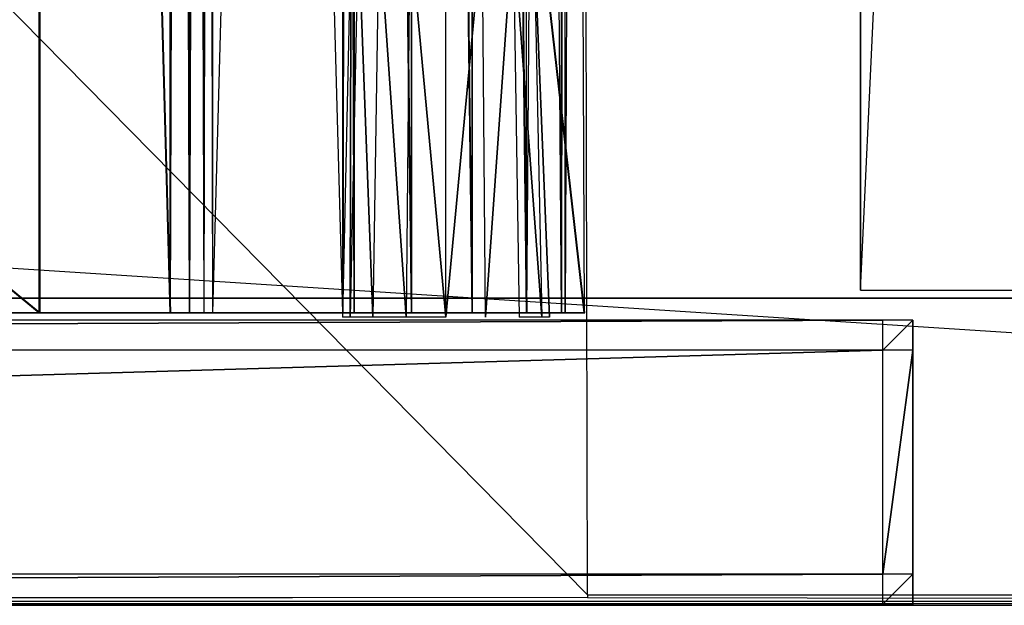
# Model space of a CAD drawing. Extents: x 0 to 1.6, y -0.5 to 0.
# Tile 12 of 43: x 0.4547 to 0.5206, y -0.5 to -0.4608. Entities that reach past the tile are written whole.
import ezdxf

# ---------------------------------------------------------------- set-up
doc = ezdxf.new("R2010")
doc.units = 0
for name, color, linetype in [('L0_DRAWERBOX_LEGATO_REL_7_X_139', 7, 'CONTINUOUS'), ('L27_DRAWERBOX_LEGATO_NOR_5_X_36', 7, 'CONTINUOUS'), ('L2_DRAWERBOX_LEGATO_REL_5_X_365', 7, 'CONTINUOUS'), ('L31_DRAWERBOX_LEGATO_NOR_1_X_39', 7, 'CONTINUOUS'), ('L33_FRONT_LEGATO_S2S2_X_1400__Y', 7, 'CONTINUOUS'), ('L44_KORPUS_LEGATO_MS_X_190__Y_4', 7, 'CONTINUOUS'), ('L45_KORPUS_LEGATO_BO_X_15620__Y', 7, 'CONTINUOUS'), ('L47_KORPUS_LEGATO_3_N_B21900___', 7, 'CONTINUOUS'), ('L4_DRAWERBOX_LEGATO_REL_3_X_395', 7, 'CONTINUOUS'), ('L8_FRONT_LEGATO_S2S2_X_3400__Y_', 7, 'CONTINUOUS'), ('L9_PLATTE_LEGATO_0_N_B21900____', 7, 'CONTINUOUS')]:
    doc.layers.add(name, color=color, linetype=linetype)

msp = doc.modelspace()

# ---------------------------------------------------------------- linework, layer by layer
at = {"layer": 'L0_DRAWERBOX_LEGATO_REL_7_X_139', "color": 8}
for points, invisible_edges in [([(0.47684, -0.480747, 0.169255), (0.476896, -0.454553, 0.1666), (0.476312, -0.480747, 0.1666), (0.47684, -0.480747, 0.169255)], 13), ([(0.476896, -0.454553, 0.1666), (0.47684, -0.480747, 0.163945), (0.476312, -0.480747, 0.1666), (0.476896, -0.454553, 0.1666)], 13), ([(0.478344, -0.480747, 0.171505), (0.47738, -0.454553, 0.169031), (0.47684, -0.480747, 0.169255), (0.478344, -0.480747, 0.171505)], 13), ([(0.476896, -0.454553, 0.1666), (0.47684, -0.480747, 0.169255), (0.47738, -0.454553, 0.169031), (0.476896, -0.454553, 0.1666)], 14), ([(0.47684, -0.480747, 0.163945), (0.476896, -0.454553, 0.1666), (0.47738, -0.454553, 0.164169), (0.47684, -0.480747, 0.163945)], 14), ([(0.47738, -0.454553, 0.164169), (0.478344, -0.480747, 0.161695), (0.47684, -0.480747, 0.163945), (0.47738, -0.454553, 0.164169)], 13), ([(0.47738, -0.454553, 0.169031), (0.478344, -0.480747, 0.171505), (0.478757, -0.454553, 0.171093), (0.47738, -0.454553, 0.169031)], 14), ([(0.478344, -0.480747, 0.161695), (0.47738, -0.454553, 0.164169), (0.478757, -0.454553, 0.162107), (0.478344, -0.480747, 0.161695)], 14), ([(0.478757, -0.454553, 0.162107), (0.480595, -0.480747, 0.160191), (0.478344, -0.480747, 0.161695), (0.478757, -0.454553, 0.162107)], 13), ([(0.480595, -0.480747, 0.173009), (0.478757, -0.454553, 0.171093), (0.478344, -0.480747, 0.171505), (0.480595, -0.480747, 0.173009)], 13), ([(0.480595, -0.480747, 0.160191), (0.478757, -0.454553, 0.162107), (0.480818, -0.454553, 0.16073), (0.480595, -0.480747, 0.160191)], 14), ([(0.478757, -0.454553, 0.171093), (0.480595, -0.480747, 0.173009), (0.480818, -0.454553, 0.17247), (0.478757, -0.454553, 0.171093)], 14), ([(0.480818, -0.454553, 0.16073), (0.48325, -0.480747, 0.159663), (0.480595, -0.480747, 0.160191), (0.480818, -0.454553, 0.16073)], 13), ([(0.48325, -0.480747, 0.173537), (0.480818, -0.454553, 0.17247), (0.480595, -0.480747, 0.173009), (0.48325, -0.480747, 0.173537)], 13), ([(0.48325, -0.480747, 0.159663), (0.480818, -0.454553, 0.16073), (0.48325, -0.454553, 0.160247), (0.48325, -0.480747, 0.159663)], 14), ([(0.480818, -0.454553, 0.17247), (0.48325, -0.480747, 0.173537), (0.48325, -0.454553, 0.172953), (0.480818, -0.454553, 0.17247)], 14), ([(0.485681, -0.454553, 0.16073), (0.48325, -0.480747, 0.159663), (0.48325, -0.454553, 0.160247), (0.485681, -0.454553, 0.16073)], 13), ([(0.48325, -0.480747, 0.159663), (0.485681, -0.454553, 0.16073), (0.485905, -0.480747, 0.160191), (0.48325, -0.480747, 0.159663)], 14), ([(0.48325, -0.480747, 0.173537), (0.485681, -0.454553, 0.17247), (0.48325, -0.454553, 0.172953), (0.48325, -0.480747, 0.173537)], 13), ([(0.485681, -0.454553, 0.17247), (0.48325, -0.480747, 0.173537), (0.485905, -0.480747, 0.173009), (0.485681, -0.454553, 0.17247)], 14), ([(0.485905, -0.480747, 0.173009), (0.487742, -0.454553, 0.171093), (0.485681, -0.454553, 0.17247), (0.485905, -0.480747, 0.173009)], 13), ([(0.487742, -0.454553, 0.162107), (0.485905, -0.480747, 0.160191), (0.485681, -0.454553, 0.16073), (0.487742, -0.454553, 0.162107)], 13), ([(0.487742, -0.454553, 0.171093), (0.485905, -0.480747, 0.173009), (0.488155, -0.480747, 0.171505), (0.487742, -0.454553, 0.171093)], 14), ([(0.485905, -0.480747, 0.160191), (0.487742, -0.454553, 0.162107), (0.488155, -0.480747, 0.161695), (0.485905, -0.480747, 0.160191)], 14), ([(0.489659, -0.480747, 0.169255), (0.487742, -0.454553, 0.171093), (0.488155, -0.480747, 0.171505), (0.489659, -0.480747, 0.169255)], 13), ([(0.487742, -0.454553, 0.171093), (0.489659, -0.480747, 0.169255), (0.48912, -0.454553, 0.169031), (0.487742, -0.454553, 0.171093)], 14), ([(0.487742, -0.454553, 0.162107), (0.489659, -0.480747, 0.163945), (0.488155, -0.480747, 0.161695), (0.487742, -0.454553, 0.162107)], 13), ([(0.489659, -0.480747, 0.163945), (0.487742, -0.454553, 0.162107), (0.48912, -0.454553, 0.164169), (0.489659, -0.480747, 0.163945)], 14), ([(0.490187, -0.480747, 0.1666), (0.48912, -0.454553, 0.169031), (0.489659, -0.480747, 0.169255), (0.490187, -0.480747, 0.1666)], 13), ([(0.48912, -0.454553, 0.169031), (0.490187, -0.480747, 0.1666), (0.489603, -0.454553, 0.1666), (0.48912, -0.454553, 0.169031)], 14), ([(0.48912, -0.454553, 0.164169), (0.490187, -0.480747, 0.1666), (0.489659, -0.480747, 0.163945), (0.48912, -0.454553, 0.164169)], 13), ([(0.490187, -0.480747, 0.1666), (0.48912, -0.454553, 0.164169), (0.489603, -0.454553, 0.1666), (0.490187, -0.480747, 0.1666)], 14)]:
    msp.add_3dface(points, dxfattribs=dict(at, invisible_edges=invisible_edges))
at = {"layer": 'L27_DRAWERBOX_LEGATO_NOR_5_X_36', "color": 8}
for points, invisible_edges in [([(0.456054, -0.156447, 0.398743), (0.456054, -0.480447, 0.382), (0.456054, -0.480447, 0.398743), (0.456054, -0.156447, 0.398743)], 13), ([(0.456054, -0.480447, 0.382), (0.456054, -0.156447, 0.398743), (0.456054, -0.156447, 0.382), (0.456054, -0.480447, 0.382)], 14), ([(0.456054, -0.156447, 0.382), (0.492539, -0.480447, 0.382), (0.456054, -0.480447, 0.382), (0.456054, -0.156447, 0.382)], 13), ([(0.492539, -0.480447, 0.382), (0.456054, -0.156447, 0.382), (0.492539, -0.156447, 0.382), (0.492539, -0.480447, 0.382)], 14), ([(0.464798, -0.480447, 0.405052), (0.456054, -0.156447, 0.398743), (0.456054, -0.480447, 0.398743), (0.464798, -0.480447, 0.405052)], 13), ([(0.456054, -0.156447, 0.398743), (0.464798, -0.480447, 0.405052), (0.464798, -0.156447, 0.405052), (0.456054, -0.156447, 0.398743)], 14), ([(0.466107, -0.156447, 0.406719), (0.464798, -0.480447, 0.405052), (0.466107, -0.480447, 0.406719), (0.466107, -0.156447, 0.406719)], 13), ([(0.464798, -0.480447, 0.405052), (0.466107, -0.156447, 0.406719), (0.464798, -0.156447, 0.405052), (0.464798, -0.480447, 0.405052)], 14), ([(0.467069, -0.156447, 0.408607), (0.466107, -0.480447, 0.406719), (0.467069, -0.480447, 0.408607), (0.467069, -0.156447, 0.408607)], 13), ([(0.466107, -0.480447, 0.406719), (0.467069, -0.156447, 0.408607), (0.466107, -0.156447, 0.406719), (0.466107, -0.480447, 0.406719)], 14), ([(0.46765, -0.156447, 0.410646), (0.467069, -0.480447, 0.408607), (0.46765, -0.480447, 0.410646), (0.46765, -0.156447, 0.410646)], 13), ([(0.467069, -0.480447, 0.408607), (0.46765, -0.156447, 0.410646), (0.467069, -0.156447, 0.408607), (0.467069, -0.480447, 0.408607)], 14), ([(0.476359, -0.156447, 0.463598), (0.46765, -0.480447, 0.410646), (0.476359, -0.480447, 0.463598), (0.476359, -0.156447, 0.463598)], 13), ([(0.46765, -0.480447, 0.410646), (0.476359, -0.156447, 0.463598), (0.46765, -0.156447, 0.410646), (0.46765, -0.480447, 0.410646)], 14), ([(0.477111, -0.156447, 0.464666), (0.476359, -0.480447, 0.463598), (0.477111, -0.480447, 0.464666), (0.477111, -0.156447, 0.464666)], 13), ([(0.476359, -0.480447, 0.463598), (0.477111, -0.156447, 0.464666), (0.476359, -0.156447, 0.463598), (0.476359, -0.480447, 0.463598)], 14), ([(0.48095, -0.480447, 0.465998), (0.477111, -0.156447, 0.464666), (0.477111, -0.480447, 0.464666), (0.48095, -0.480447, 0.465998)], 13), ([(0.477111, -0.156447, 0.464666), (0.48095, -0.480447, 0.465998), (0.48095, -0.156447, 0.465998), (0.477111, -0.156447, 0.464666)], 14), ([(0.485013, -0.480447, 0.465948), (0.48095, -0.156447, 0.465998), (0.48095, -0.480447, 0.465998), (0.485013, -0.480447, 0.465948)], 13), ([(0.48095, -0.156447, 0.465998), (0.485013, -0.480447, 0.465948), (0.485013, -0.156447, 0.465948), (0.48095, -0.156447, 0.465998)], 14), ([(0.488659, -0.480447, 0.464232), (0.485013, -0.156447, 0.465948), (0.485013, -0.480447, 0.465948), (0.488659, -0.480447, 0.464232)], 13), ([(0.485013, -0.156447, 0.465948), (0.488659, -0.480447, 0.464232), (0.488659, -0.156447, 0.464232), (0.485013, -0.156447, 0.465948)], 14), ([(0.491006, -0.156447, 0.460955), (0.488659, -0.480447, 0.464232), (0.491006, -0.480447, 0.460955), (0.491006, -0.156447, 0.460955)], 13), ([(0.488659, -0.480447, 0.464232), (0.491006, -0.156447, 0.460955), (0.488659, -0.156447, 0.464232), (0.488659, -0.480447, 0.464232)], 14), ([(0.491253, -0.156447, 0.45758), (0.491006, -0.480447, 0.460955), (0.491253, -0.480447, 0.45758), (0.491253, -0.156447, 0.45758)], 13), ([(0.491006, -0.480447, 0.460955), (0.491253, -0.156447, 0.45758), (0.491006, -0.156447, 0.460955), (0.491006, -0.480447, 0.460955)], 14), ([(0.492539, -0.156447, 0.382), (0.491253, -0.480447, 0.45758), (0.492539, -0.480447, 0.382), (0.492539, -0.156447, 0.382)], 13), ([(0.491253, -0.480447, 0.45758), (0.492539, -0.156447, 0.382), (0.491253, -0.156447, 0.45758), (0.491253, -0.480447, 0.45758)], 14), ([(0.491253, -0.480447, 0.45758), (0.456054, -0.480447, 0.382), (0.492539, -0.480447, 0.382), (0.491253, -0.480447, 0.45758)], 13), ([(0.456054, -0.480447, 0.382), (0.491253, -0.480447, 0.45758), (0.467069, -0.480447, 0.408607), (0.456054, -0.480447, 0.382)], 10), ([(0.456054, -0.480447, 0.382), (0.467069, -0.480447, 0.408607), (0.466107, -0.480447, 0.406719), (0.456054, -0.480447, 0.382)], 13), ([(0.456054, -0.480447, 0.382), (0.466107, -0.480447, 0.406719), (0.464798, -0.480447, 0.405052), (0.456054, -0.480447, 0.382)], 10), ([(0.456054, -0.480447, 0.382), (0.464798, -0.480447, 0.405052), (0.456054, -0.480447, 0.398743), (0.456054, -0.480447, 0.382)], 13), ([(0.467069, -0.480447, 0.408607), (0.491253, -0.480447, 0.45758), (0.46765, -0.480447, 0.410646), (0.467069, -0.480447, 0.408607)], 10), ([(0.46765, -0.480447, 0.410646), (0.491253, -0.480447, 0.45758), (0.476359, -0.480447, 0.463598), (0.46765, -0.480447, 0.410646)], 13), ([(0.476359, -0.480447, 0.463598), (0.491253, -0.480447, 0.45758), (0.491006, -0.480447, 0.460955), (0.476359, -0.480447, 0.463598)], 14), ([(0.476359, -0.480447, 0.463598), (0.491006, -0.480447, 0.460955), (0.488659, -0.480447, 0.464232), (0.476359, -0.480447, 0.463598)], 15), ([(0.476359, -0.480447, 0.463598), (0.488659, -0.480447, 0.464232), (0.477111, -0.480447, 0.464666), (0.476359, -0.480447, 0.463598)], 15), ([(0.477111, -0.480447, 0.464666), (0.488659, -0.480447, 0.464232), (0.485013, -0.480447, 0.465948), (0.477111, -0.480447, 0.464666)], 15), ([(0.477111, -0.480447, 0.464666), (0.485013, -0.480447, 0.465948), (0.48095, -0.480447, 0.465998), (0.477111, -0.480447, 0.464666)], 15)]:
    msp.add_3dface(points, dxfattribs=dict(at, invisible_edges=invisible_edges))
at = {"layer": 'L2_DRAWERBOX_LEGATO_REL_5_X_365', "color": 8}
for points, invisible_edges in [([(0.456015, -0.156447, 0.048743), (0.456015, -0.480447, 0.032), (0.456015, -0.480447, 0.048743), (0.456015, -0.156447, 0.048743)], 13), ([(0.456015, -0.480447, 0.032), (0.456015, -0.156447, 0.048743), (0.456015, -0.156447, 0.032), (0.456015, -0.480447, 0.032)], 14), ([(0.456015, -0.156447, 0.032), (0.4925, -0.480447, 0.032), (0.456015, -0.480447, 0.032), (0.456015, -0.156447, 0.032)], 13), ([(0.4925, -0.480447, 0.032), (0.456015, -0.156447, 0.032), (0.4925, -0.156447, 0.032), (0.4925, -0.480447, 0.032)], 14), ([(0.464759, -0.480447, 0.055052), (0.456015, -0.156447, 0.048743), (0.456015, -0.480447, 0.048743), (0.464759, -0.480447, 0.055052)], 13), ([(0.456015, -0.156447, 0.048743), (0.464759, -0.480447, 0.055052), (0.464759, -0.156447, 0.055052), (0.456015, -0.156447, 0.048743)], 14), ([(0.466068, -0.480447, 0.056719), (0.464759, -0.156447, 0.055052), (0.464759, -0.480447, 0.055052), (0.466068, -0.480447, 0.056719)], 13), ([(0.464759, -0.156447, 0.055052), (0.466068, -0.480447, 0.056719), (0.466068, -0.156447, 0.056719), (0.464759, -0.156447, 0.055052)], 14), ([(0.46703, -0.480447, 0.058607), (0.466068, -0.156447, 0.056719), (0.466068, -0.480447, 0.056719), (0.46703, -0.480447, 0.058607)], 13), ([(0.466068, -0.156447, 0.056719), (0.46703, -0.480447, 0.058607), (0.46703, -0.156447, 0.058607), (0.466068, -0.156447, 0.056719)], 14), ([(0.467611, -0.480447, 0.060646), (0.46703, -0.156447, 0.058607), (0.46703, -0.480447, 0.058607), (0.467611, -0.480447, 0.060646)], 13), ([(0.46703, -0.156447, 0.058607), (0.467611, -0.480447, 0.060646), (0.467611, -0.156447, 0.060646), (0.46703, -0.156447, 0.058607)], 14), ([(0.47632, -0.480447, 0.113598), (0.467611, -0.156447, 0.060646), (0.467611, -0.480447, 0.060646), (0.47632, -0.480447, 0.113598)], 13), ([(0.467611, -0.156447, 0.060646), (0.47632, -0.480447, 0.113598), (0.47632, -0.156447, 0.113598), (0.467611, -0.156447, 0.060646)], 14), ([(0.477072, -0.480447, 0.114666), (0.47632, -0.156447, 0.113598), (0.47632, -0.480447, 0.113598), (0.477072, -0.480447, 0.114666)], 13), ([(0.47632, -0.156447, 0.113598), (0.477072, -0.480447, 0.114666), (0.477072, -0.156447, 0.114666), (0.47632, -0.156447, 0.113598)], 14), ([(0.480911, -0.480447, 0.115998), (0.477072, -0.156447, 0.114666), (0.477072, -0.480447, 0.114666), (0.480911, -0.480447, 0.115998)], 13), ([(0.477072, -0.156447, 0.114666), (0.480911, -0.480447, 0.115998), (0.480911, -0.156447, 0.115998), (0.477072, -0.156447, 0.114666)], 14), ([(0.484974, -0.480447, 0.115948), (0.480911, -0.156447, 0.115998), (0.480911, -0.480447, 0.115998), (0.484974, -0.480447, 0.115948)], 13), ([(0.480911, -0.156447, 0.115998), (0.484974, -0.480447, 0.115948), (0.484974, -0.156447, 0.115948), (0.480911, -0.156447, 0.115998)], 14), ([(0.48862, -0.480447, 0.114232), (0.484974, -0.156447, 0.115948), (0.484974, -0.480447, 0.115948), (0.48862, -0.480447, 0.114232)], 13), ([(0.484974, -0.156447, 0.115948), (0.48862, -0.480447, 0.114232), (0.48862, -0.156447, 0.114232), (0.484974, -0.156447, 0.115948)], 14), ([(0.490967, -0.480447, 0.110955), (0.48862, -0.156447, 0.114232), (0.48862, -0.480447, 0.114232), (0.490967, -0.480447, 0.110955)], 13), ([(0.48862, -0.156447, 0.114232), (0.490967, -0.480447, 0.110955), (0.490967, -0.156447, 0.110955), (0.48862, -0.156447, 0.114232)], 14), ([(0.491214, -0.480447, 0.10758), (0.490967, -0.156447, 0.110955), (0.490967, -0.480447, 0.110955), (0.491214, -0.480447, 0.10758)], 13), ([(0.490967, -0.156447, 0.110955), (0.491214, -0.480447, 0.10758), (0.491214, -0.156447, 0.10758), (0.490967, -0.156447, 0.110955)], 14), ([(0.4925, -0.480447, 0.032), (0.491214, -0.156447, 0.10758), (0.491214, -0.480447, 0.10758), (0.4925, -0.480447, 0.032)], 13), ([(0.491214, -0.156447, 0.10758), (0.4925, -0.480447, 0.032), (0.4925, -0.156447, 0.032), (0.491214, -0.156447, 0.10758)], 14), ([(0.491214, -0.480447, 0.10758), (0.456015, -0.480447, 0.032), (0.4925, -0.480447, 0.032), (0.491214, -0.480447, 0.10758)], 13), ([(0.456015, -0.480447, 0.032), (0.491214, -0.480447, 0.10758), (0.46703, -0.480447, 0.058607), (0.456015, -0.480447, 0.032)], 10), ([(0.456015, -0.480447, 0.032), (0.46703, -0.480447, 0.058607), (0.466068, -0.480447, 0.056719), (0.456015, -0.480447, 0.032)], 13), ([(0.456015, -0.480447, 0.032), (0.466068, -0.480447, 0.056719), (0.464759, -0.480447, 0.055052), (0.456015, -0.480447, 0.032)], 10), ([(0.456015, -0.480447, 0.032), (0.464759, -0.480447, 0.055052), (0.456015, -0.480447, 0.048743), (0.456015, -0.480447, 0.032)], 13), ([(0.46703, -0.480447, 0.058607), (0.491214, -0.480447, 0.10758), (0.467611, -0.480447, 0.060646), (0.46703, -0.480447, 0.058607)], 10), ([(0.467611, -0.480447, 0.060646), (0.491214, -0.480447, 0.10758), (0.47632, -0.480447, 0.113598), (0.467611, -0.480447, 0.060646)], 13), ([(0.47632, -0.480447, 0.113598), (0.491214, -0.480447, 0.10758), (0.490967, -0.480447, 0.110955), (0.47632, -0.480447, 0.113598)], 14), ([(0.47632, -0.480447, 0.113598), (0.490967, -0.480447, 0.110955), (0.48862, -0.480447, 0.114232), (0.47632, -0.480447, 0.113598)], 15), ([(0.47632, -0.480447, 0.113598), (0.48862, -0.480447, 0.114232), (0.477072, -0.480447, 0.114666), (0.47632, -0.480447, 0.113598)], 15), ([(0.477072, -0.480447, 0.114666), (0.48862, -0.480447, 0.114232), (0.484974, -0.480447, 0.115948), (0.477072, -0.480447, 0.114666)], 15), ([(0.477072, -0.480447, 0.114666), (0.484974, -0.480447, 0.115948), (0.480911, -0.480447, 0.115998), (0.477072, -0.480447, 0.114666)], 15)]:
    msp.add_3dface(points, dxfattribs=dict(at, invisible_edges=invisible_edges))
at = {"layer": 'L31_DRAWERBOX_LEGATO_NOR_1_X_39', "color": 8}
for points, invisible_edges in [([(0.060485, -0.156447, 0.382), (0.456054, -0.480447, 0.382), (0.060485, -0.480447, 0.382), (0.060485, -0.156447, 0.382)], 13), ([(0.456054, -0.480447, 0.382), (0.060485, -0.156447, 0.382), (0.456054, -0.156447, 0.382), (0.456054, -0.480447, 0.382)], 14), ([(0.456054, -0.480447, 0.398), (0.060485, -0.156447, 0.398), (0.060485, -0.480447, 0.398), (0.456054, -0.480447, 0.398)], 13), ([(0.060485, -0.156447, 0.398), (0.456054, -0.480447, 0.398), (0.456054, -0.156447, 0.398), (0.060485, -0.156447, 0.398)], 14), ([(0.456054, -0.156447, 0.382), (0.456054, -0.480447, 0.398), (0.456054, -0.480447, 0.382), (0.456054, -0.156447, 0.382)], 13), ([(0.456054, -0.480447, 0.398), (0.456054, -0.156447, 0.382), (0.456054, -0.156447, 0.398), (0.456054, -0.480447, 0.398)], 14), ([(0.456054, -0.480447, 0.398), (0.060485, -0.480447, 0.382), (0.456054, -0.480447, 0.382), (0.456054, -0.480447, 0.398)], 13), ([(0.060485, -0.480447, 0.382), (0.456054, -0.480447, 0.398), (0.060485, -0.480447, 0.398), (0.060485, -0.480447, 0.382)], 14)]:
    msp.add_3dface(points, dxfattribs=dict(at, invisible_edges=invisible_edges))
at = {"layer": 'L33_FRONT_LEGATO_S2S2_X_1400__Y', "color": 8}
for points, invisible_edges in [([(0.004, -0.482958, 0.51), (0.5125, -0.480937, 0.51), (0.004, -0.480958, 0.51), (0.004, -0.482958, 0.51)], 13), ([(0.5125, -0.480937, 0.51), (0.004, -0.482958, 0.51), (0.5125, -0.482937, 0.51), (0.5125, -0.480937, 0.51)], 14), ([(0.5125, -0.480937, 0.37), (0.004, -0.482958, 0.37), (0.004, -0.480958, 0.37), (0.5125, -0.480937, 0.37)], 13), ([(0.004, -0.482958, 0.37), (0.5125, -0.480937, 0.37), (0.5125, -0.482937, 0.37), (0.004, -0.482958, 0.37)], 14), ([(0.004, -0.480958, 0.508), (0.5125, -0.480937, 0.372), (0.004, -0.480958, 0.372), (0.004, -0.480958, 0.508)], 13), ([(0.5125, -0.480937, 0.372), (0.004, -0.480958, 0.508), (0.5125, -0.480937, 0.508), (0.5125, -0.480937, 0.372)], 14), ([(0.004, -0.480958, 0.51), (0.5125, -0.480937, 0.508), (0.004, -0.480958, 0.508), (0.004, -0.480958, 0.51)], 13), ([(0.5125, -0.480937, 0.508), (0.004, -0.480958, 0.51), (0.5125, -0.480937, 0.51), (0.5125, -0.480937, 0.508)], 14), ([(0.004, -0.480958, 0.372), (0.5125, -0.480937, 0.37), (0.004, -0.480958, 0.37), (0.004, -0.480958, 0.372)], 13), ([(0.5125, -0.480937, 0.37), (0.004, -0.480958, 0.372), (0.5125, -0.480937, 0.372), (0.5125, -0.480937, 0.37)], 14), ([(0.5125, -0.482937, 0.51), (0.5145, -0.480937, 0.51), (0.5125, -0.480937, 0.51), (0.5125, -0.482937, 0.51)], 13), ([(0.5145, -0.480937, 0.51), (0.5125, -0.482937, 0.51), (0.5145, -0.482937, 0.51), (0.5145, -0.480937, 0.51)], 14), ([(0.5145, -0.480937, 0.37), (0.5125, -0.482937, 0.37), (0.5125, -0.480937, 0.37), (0.5145, -0.480937, 0.37)], 13), ([(0.5125, -0.482937, 0.37), (0.5145, -0.480937, 0.37), (0.5145, -0.482937, 0.37), (0.5125, -0.482937, 0.37)], 14), ([(0.5125, -0.480937, 0.508), (0.5145, -0.480937, 0.372), (0.5125, -0.480937, 0.372), (0.5125, -0.480937, 0.508)], 13), ([(0.5145, -0.480937, 0.372), (0.5125, -0.480937, 0.508), (0.5145, -0.480937, 0.508), (0.5145, -0.480937, 0.372)], 14), ([(0.5125, -0.480937, 0.372), (0.5145, -0.480937, 0.37), (0.5125, -0.480937, 0.37), (0.5125, -0.480937, 0.372)], 13), ([(0.5145, -0.480937, 0.37), (0.5125, -0.480937, 0.372), (0.5145, -0.480937, 0.372), (0.5145, -0.480937, 0.37)], 14), ([(0.5125, -0.480937, 0.51), (0.5145, -0.480937, 0.508), (0.5125, -0.480937, 0.508), (0.5125, -0.480937, 0.51)], 13), ([(0.5145, -0.480937, 0.508), (0.5125, -0.480937, 0.51), (0.5145, -0.480937, 0.51), (0.5145, -0.480937, 0.508)], 14), ([(0.5145, -0.482937, 0.508), (0.5145, -0.480937, 0.51), (0.5145, -0.482937, 0.51), (0.5145, -0.482937, 0.508)], 13), ([(0.5145, -0.480937, 0.51), (0.5145, -0.482937, 0.508), (0.5145, -0.480937, 0.508), (0.5145, -0.480937, 0.51)], 14), ([(0.5145, -0.480937, 0.372), (0.5145, -0.482937, 0.508), (0.5145, -0.482937, 0.372), (0.5145, -0.480937, 0.372)], 13), ([(0.5145, -0.482937, 0.508), (0.5145, -0.480937, 0.372), (0.5145, -0.480937, 0.508), (0.5145, -0.482937, 0.508)], 14), ([(0.5145, -0.482937, 0.37), (0.5145, -0.480937, 0.372), (0.5145, -0.482937, 0.372), (0.5145, -0.482937, 0.37)], 13), ([(0.5145, -0.480937, 0.372), (0.5145, -0.482937, 0.37), (0.5145, -0.480937, 0.37), (0.5145, -0.480937, 0.372)], 14), ([(0.5125, -0.482937, 0.37), (0.004001, -0.497958, 0.37), (0.004, -0.482958, 0.37), (0.5125, -0.482937, 0.37)], 13), ([(0.004001, -0.497958, 0.51), (0.5125, -0.482937, 0.51), (0.004, -0.482958, 0.51), (0.004001, -0.497958, 0.51)], 13), ([(0.004001, -0.497958, 0.37), (0.5125, -0.482937, 0.37), (0.512501, -0.497937, 0.37), (0.004001, -0.497958, 0.37)], 14), ([(0.5125, -0.482937, 0.51), (0.004001, -0.497958, 0.51), (0.512501, -0.497937, 0.51), (0.5125, -0.482937, 0.51)], 14), ([(0.5145, -0.482937, 0.37), (0.512501, -0.497937, 0.37), (0.5125, -0.482937, 0.37), (0.5145, -0.482937, 0.37)], 13), ([(0.512501, -0.497937, 0.51), (0.5145, -0.482937, 0.51), (0.5125, -0.482937, 0.51), (0.512501, -0.497937, 0.51)], 13), ([(0.512501, -0.497937, 0.37), (0.5145, -0.482937, 0.37), (0.514501, -0.497937, 0.37), (0.512501, -0.497937, 0.37)], 14), ([(0.5145, -0.482937, 0.51), (0.512501, -0.497937, 0.51), (0.514501, -0.497937, 0.51), (0.5145, -0.482937, 0.51)], 14), ([(0.5145, -0.482937, 0.372), (0.514501, -0.497937, 0.508), (0.514501, -0.497937, 0.372), (0.5145, -0.482937, 0.372)], 13), ([(0.514501, -0.497937, 0.508), (0.5145, -0.482937, 0.372), (0.5145, -0.482937, 0.508), (0.514501, -0.497937, 0.508)], 14), ([(0.514501, -0.497937, 0.37), (0.5145, -0.482937, 0.372), (0.514501, -0.497937, 0.372), (0.514501, -0.497937, 0.37)], 13), ([(0.5145, -0.482937, 0.372), (0.514501, -0.497937, 0.37), (0.5145, -0.482937, 0.37), (0.5145, -0.482937, 0.372)], 14), ([(0.514501, -0.497937, 0.508), (0.5145, -0.482937, 0.51), (0.514501, -0.497937, 0.51), (0.514501, -0.497937, 0.508)], 13), ([(0.5145, -0.482937, 0.51), (0.514501, -0.497937, 0.508), (0.5145, -0.482937, 0.508), (0.5145, -0.482937, 0.51)], 14), ([(0.512501, -0.497937, 0.37), (0.004001, -0.499958, 0.37), (0.004001, -0.497958, 0.37), (0.512501, -0.497937, 0.37)], 13), ([(0.004001, -0.499958, 0.37), (0.512501, -0.497937, 0.37), (0.512501, -0.499937, 0.37), (0.004001, -0.499958, 0.37)], 14), ([(0.004001, -0.499958, 0.51), (0.512501, -0.497937, 0.51), (0.004001, -0.497958, 0.51), (0.004001, -0.499958, 0.51)], 13), ([(0.512501, -0.497937, 0.51), (0.004001, -0.499958, 0.51), (0.512501, -0.499937, 0.51), (0.512501, -0.497937, 0.51)], 14), ([(0.512501, -0.499937, 0.51), (0.514501, -0.497937, 0.51), (0.512501, -0.497937, 0.51), (0.512501, -0.499937, 0.51)], 13), ([(0.514501, -0.497937, 0.51), (0.512501, -0.499937, 0.51), (0.514501, -0.499937, 0.51), (0.514501, -0.497937, 0.51)], 14), ([(0.514501, -0.497937, 0.37), (0.512501, -0.499937, 0.37), (0.512501, -0.497937, 0.37), (0.514501, -0.497937, 0.37)], 13), ([(0.512501, -0.499937, 0.37), (0.514501, -0.497937, 0.37), (0.514501, -0.499937, 0.37), (0.512501, -0.499937, 0.37)], 14), ([(0.514501, -0.497937, 0.372), (0.514501, -0.499937, 0.508), (0.514501, -0.499937, 0.372), (0.514501, -0.497937, 0.372)], 13), ([(0.514501, -0.499937, 0.508), (0.514501, -0.497937, 0.372), (0.514501, -0.497937, 0.508), (0.514501, -0.499937, 0.508)], 14), ([(0.514501, -0.499937, 0.508), (0.514501, -0.497937, 0.51), (0.514501, -0.499937, 0.51), (0.514501, -0.499937, 0.508)], 13), ([(0.514501, -0.497937, 0.51), (0.514501, -0.499937, 0.508), (0.514501, -0.497937, 0.508), (0.514501, -0.497937, 0.51)], 14), ([(0.514501, -0.497937, 0.37), (0.514501, -0.499937, 0.372), (0.514501, -0.499937, 0.37), (0.514501, -0.497937, 0.37)], 13), ([(0.514501, -0.499937, 0.372), (0.514501, -0.497937, 0.37), (0.514501, -0.497937, 0.372), (0.514501, -0.499937, 0.372)], 14), ([(0.512501, -0.499937, 0.372), (0.004001, -0.499958, 0.508), (0.004001, -0.499958, 0.372), (0.512501, -0.499937, 0.372)], 13), ([(0.004001, -0.499958, 0.508), (0.512501, -0.499937, 0.372), (0.512501, -0.499937, 0.508), (0.004001, -0.499958, 0.508)], 14), ([(0.512501, -0.499937, 0.37), (0.004001, -0.499958, 0.372), (0.004001, -0.499958, 0.37), (0.512501, -0.499937, 0.37)], 13), ([(0.004001, -0.499958, 0.372), (0.512501, -0.499937, 0.37), (0.512501, -0.499937, 0.372), (0.004001, -0.499958, 0.372)], 14), ([(0.512501, -0.499937, 0.508), (0.004001, -0.499958, 0.51), (0.004001, -0.499958, 0.508), (0.512501, -0.499937, 0.508)], 13), ([(0.004001, -0.499958, 0.51), (0.512501, -0.499937, 0.508), (0.512501, -0.499937, 0.51), (0.004001, -0.499958, 0.51)], 14), ([(0.514501, -0.499937, 0.372), (0.512501, -0.499937, 0.508), (0.512501, -0.499937, 0.372), (0.514501, -0.499937, 0.372)], 13), ([(0.512501, -0.499937, 0.508), (0.514501, -0.499937, 0.372), (0.514501, -0.499937, 0.508), (0.512501, -0.499937, 0.508)], 14), ([(0.514501, -0.499937, 0.37), (0.512501, -0.499937, 0.372), (0.512501, -0.499937, 0.37), (0.514501, -0.499937, 0.37)], 13), ([(0.512501, -0.499937, 0.372), (0.514501, -0.499937, 0.37), (0.514501, -0.499937, 0.372), (0.512501, -0.499937, 0.372)], 14), ([(0.514501, -0.499937, 0.508), (0.512501, -0.499937, 0.51), (0.512501, -0.499937, 0.508), (0.514501, -0.499937, 0.508)], 13), ([(0.512501, -0.499937, 0.51), (0.514501, -0.499937, 0.508), (0.514501, -0.499937, 0.51), (0.512501, -0.499937, 0.51)], 14)]:
    msp.add_3dface(points, dxfattribs=dict(at, invisible_edges=invisible_edges))
at = {"layer": 'L44_KORPUS_LEGATO_MS_X_190__Y_4', "color": 8}
for points, invisible_edges in [([(0.511, -0.069937, 0.483), (0.511, -0.478937, 0.02), (0.511, -0.478937, 0.483), (0.511, -0.069937, 0.483)], 13), ([(0.511, -0.478937, 0.02), (0.511, -0.069937, 0.483), (0.511, -0.069937, 0.02), (0.511, -0.478937, 0.02)], 14), ([(0.53, -0.069937, 0.02), (0.511, -0.478937, 0.02), (0.511, -0.069937, 0.02), (0.53, -0.069937, 0.02)], 13), ([(0.511, -0.478937, 0.02), (0.53, -0.069937, 0.02), (0.53, -0.478937, 0.02), (0.511, -0.478937, 0.02)], 14), ([(0.53, -0.478937, 0.483), (0.511, -0.069937, 0.483), (0.511, -0.478937, 0.483), (0.53, -0.478937, 0.483)], 13), ([(0.511, -0.069937, 0.483), (0.53, -0.478937, 0.483), (0.53, -0.069937, 0.483), (0.511, -0.069937, 0.483)], 14), ([(0.53, -0.478937, 0.483), (0.511, -0.478937, 0.02), (0.53, -0.478937, 0.02), (0.53, -0.478937, 0.483)], 13), ([(0.511, -0.478937, 0.02), (0.53, -0.478937, 0.483), (0.511, -0.478937, 0.483), (0.511, -0.478937, 0.02)], 14)]:
    msp.add_3dface(points, dxfattribs=dict(at, invisible_edges=invisible_edges))
at = {"layer": 'L45_KORPUS_LEGATO_BO_X_15620__Y', "color": 8}
for points, invisible_edges in [([(1.581, -0.479458, 0.02), (0.019, -0.069958, 0.02), (0.019, -0.479458, 0.02), (1.581, -0.479458, 0.02)], 13), ([(0.019, -0.069958, 0.02), (1.581, -0.479458, 0.02), (1.581, -0.069958, 0.02), (0.019, -0.069958, 0.02)], 14), ([(1.581, -0.069958, 0.001), (0.019, -0.479458, 0.001), (0.019, -0.069958, 0.001), (1.581, -0.069958, 0.001)], 13), ([(0.019, -0.479458, 0.001), (1.581, -0.069958, 0.001), (1.581, -0.479458, 0.001), (0.019, -0.479458, 0.001)], 14), ([(1.581, -0.479458, 0.001), (0.019, -0.479458, 0.02), (0.019, -0.479458, 0.001), (1.581, -0.479458, 0.001)], 13), ([(0.019, -0.479458, 0.02), (1.581, -0.479458, 0.001), (1.581, -0.479458, 0.02), (0.019, -0.479458, 0.02)], 14)]:
    msp.add_3dface(points, dxfattribs=dict(at, invisible_edges=invisible_edges))
at = {"layer": 'L47_KORPUS_LEGATO_3_N_B21900___', "color": 8}
for points, invisible_edges in [([(0.019, -0.479458, 0.483), (0.079, -0.419458, 0.483), (1.581, -0.479458, 0.483), (0.019, -0.479458, 0.483)], 10), ([(1.581, -0.479458, 0.502), (0.079, -0.419458, 0.502), (0.019, -0.479458, 0.502), (1.581, -0.479458, 0.502)], 13), ([(1.581, -0.479458, 0.483), (0.079, -0.419458, 0.483), (1.521, -0.419458, 0.483), (1.581, -0.479458, 0.483)], 15), ([(0.079, -0.419458, 0.502), (1.581, -0.479458, 0.502), (1.521, -0.419458, 0.502), (0.079, -0.419458, 0.502)], 14), ([(1.581, -0.479458, 0.483), (0.019, -0.479458, 0.502), (0.019, -0.479458, 0.483), (1.581, -0.479458, 0.483)], 13), ([(0.019, -0.479458, 0.502), (1.581, -0.479458, 0.483), (1.581, -0.479458, 0.502), (0.019, -0.479458, 0.502)], 14)]:
    msp.add_3dface(points, dxfattribs=dict(at, invisible_edges=invisible_edges))
at = {"layer": 'L4_DRAWERBOX_LEGATO_REL_3_X_395', "color": 8}
for points, invisible_edges in [([(0.456015, -0.480447, 0.048), (0.060485, -0.156447, 0.048), (0.060485, -0.480447, 0.048), (0.456015, -0.480447, 0.048)], 13), ([(0.060485, -0.156447, 0.048), (0.456015, -0.480447, 0.048), (0.456015, -0.156447, 0.048), (0.060485, -0.156447, 0.048)], 14), ([(0.060485, -0.156447, 0.032), (0.456015, -0.480447, 0.032), (0.060485, -0.480447, 0.032), (0.060485, -0.156447, 0.032)], 13), ([(0.456015, -0.480447, 0.032), (0.060485, -0.156447, 0.032), (0.456015, -0.156447, 0.032), (0.456015, -0.480447, 0.032)], 14), ([(0.456015, -0.156447, 0.032), (0.456015, -0.480447, 0.048), (0.456015, -0.480447, 0.032), (0.456015, -0.156447, 0.032)], 13), ([(0.456015, -0.480447, 0.048), (0.456015, -0.156447, 0.032), (0.456015, -0.156447, 0.048), (0.456015, -0.480447, 0.048)], 14), ([(0.456015, -0.480447, 0.048), (0.060485, -0.480447, 0.032), (0.456015, -0.480447, 0.032), (0.456015, -0.480447, 0.048)], 13), ([(0.060485, -0.480447, 0.032), (0.456015, -0.480447, 0.048), (0.060485, -0.480447, 0.048), (0.060485, -0.480447, 0.032)], 14)]:
    msp.add_3dface(points, dxfattribs=dict(at, invisible_edges=invisible_edges))
at = {"layer": 'L8_FRONT_LEGATO_S2S2_X_3400__Y_', "color": 8}
for points, invisible_edges in [([(0.004, -0.482958, 0.34), (0.5125, -0.480937, 0.34), (0.004, -0.480958, 0.34), (0.004, -0.482958, 0.34)], 13), ([(0.5125, -0.480937, 0.34), (0.004, -0.482958, 0.34), (0.5125, -0.482937, 0.34), (0.5125, -0.480937, 0.34)], 14), ([(0.5125, -0.480937), (0.004, -0.482958), (0.004, -0.480958), (0.5125, -0.480937)], 13), ([(0.004, -0.482958), (0.5125, -0.480937), (0.5125, -0.482937), (0.004, -0.482958)], 14), ([(0.004, -0.480958, 0.338), (0.5125, -0.480937, 0.002), (0.004, -0.480958, 0.002), (0.004, -0.480958, 0.338)], 13), ([(0.5125, -0.480937, 0.002), (0.004, -0.480958, 0.338), (0.5125, -0.480937, 0.338), (0.5125, -0.480937, 0.002)], 14), ([(0.004, -0.480958, 0.34), (0.5125, -0.480937, 0.338), (0.004, -0.480958, 0.338), (0.004, -0.480958, 0.34)], 13), ([(0.5125, -0.480937, 0.338), (0.004, -0.480958, 0.34), (0.5125, -0.480937, 0.34), (0.5125, -0.480937, 0.338)], 14), ([(0.004, -0.480958, 0.002), (0.5125, -0.480937), (0.004, -0.480958), (0.004, -0.480958, 0.002)], 13), ([(0.5125, -0.480937), (0.004, -0.480958, 0.002), (0.5125, -0.480937, 0.002), (0.5125, -0.480937)], 14), ([(0.5125, -0.482937, 0.34), (0.5145, -0.480937, 0.34), (0.5125, -0.480937, 0.34), (0.5125, -0.482937, 0.34)], 13), ([(0.5145, -0.480937, 0.34), (0.5125, -0.482937, 0.34), (0.5145, -0.482937, 0.34), (0.5145, -0.480937, 0.34)], 14), ([(0.5145, -0.480937), (0.5125, -0.482937), (0.5125, -0.480937), (0.5145, -0.480937)], 13), ([(0.5125, -0.482937), (0.5145, -0.480937), (0.5145, -0.482937), (0.5125, -0.482937)], 14), ([(0.5125, -0.480937, 0.338), (0.5145, -0.480937, 0.002), (0.5125, -0.480937, 0.002), (0.5125, -0.480937, 0.338)], 13), ([(0.5145, -0.480937, 0.002), (0.5125, -0.480937, 0.338), (0.5145, -0.480937, 0.338), (0.5145, -0.480937, 0.002)], 14), ([(0.5125, -0.480937, 0.002), (0.5145, -0.480937), (0.5125, -0.480937), (0.5125, -0.480937, 0.002)], 13), ([(0.5145, -0.480937), (0.5125, -0.480937, 0.002), (0.5145, -0.480937, 0.002), (0.5145, -0.480937)], 14), ([(0.5125, -0.480937, 0.34), (0.5145, -0.480937, 0.338), (0.5125, -0.480937, 0.338), (0.5125, -0.480937, 0.34)], 13), ([(0.5145, -0.480937, 0.338), (0.5125, -0.480937, 0.34), (0.5145, -0.480937, 0.34), (0.5145, -0.480937, 0.338)], 14), ([(0.5145, -0.482937, 0.338), (0.5145, -0.480937, 0.34), (0.5145, -0.482937, 0.34), (0.5145, -0.482937, 0.338)], 13), ([(0.5145, -0.480937, 0.34), (0.5145, -0.482937, 0.338), (0.5145, -0.480937, 0.338), (0.5145, -0.480937, 0.34)], 14), ([(0.5145, -0.480937, 0.002), (0.5145, -0.482937, 0.338), (0.5145, -0.482937, 0.002), (0.5145, -0.480937, 0.002)], 13), ([(0.5145, -0.482937, 0.338), (0.5145, -0.480937, 0.002), (0.5145, -0.480937, 0.338), (0.5145, -0.482937, 0.338)], 14), ([(0.5145, -0.480937), (0.5145, -0.482937, 0.002), (0.5145, -0.482937), (0.5145, -0.480937)], 13), ([(0.5145, -0.482937, 0.002), (0.5145, -0.480937), (0.5145, -0.480937, 0.002), (0.5145, -0.482937, 0.002)], 14), ([(0.5125, -0.482937), (0.004001, -0.497958), (0.004, -0.482958), (0.5125, -0.482937)], 13), ([(0.004001, -0.497958, 0.34), (0.5125, -0.482937, 0.34), (0.004, -0.482958, 0.34), (0.004001, -0.497958, 0.34)], 13), ([(0.004001, -0.497958), (0.5125, -0.482937), (0.512501, -0.497937), (0.004001, -0.497958)], 14), ([(0.5125, -0.482937, 0.34), (0.004001, -0.497958, 0.34), (0.512501, -0.497937, 0.34), (0.5125, -0.482937, 0.34)], 14), ([(0.5145, -0.482937), (0.512501, -0.497937), (0.5125, -0.482937), (0.5145, -0.482937)], 13), ([(0.512501, -0.497937, 0.34), (0.5145, -0.482937, 0.34), (0.5125, -0.482937, 0.34), (0.512501, -0.497937, 0.34)], 13), ([(0.512501, -0.497937), (0.5145, -0.482937), (0.514501, -0.497937), (0.512501, -0.497937)], 14), ([(0.5145, -0.482937, 0.34), (0.512501, -0.497937, 0.34), (0.514501, -0.497937, 0.34), (0.5145, -0.482937, 0.34)], 14), ([(0.5145, -0.482937, 0.002), (0.514501, -0.497937, 0.338), (0.514501, -0.497937, 0.002), (0.5145, -0.482937, 0.002)], 13), ([(0.514501, -0.497937, 0.338), (0.5145, -0.482937, 0.002), (0.5145, -0.482937, 0.338), (0.514501, -0.497937, 0.338)], 14), ([(0.514501, -0.497937), (0.5145, -0.482937, 0.002), (0.514501, -0.497937, 0.002), (0.514501, -0.497937)], 13), ([(0.5145, -0.482937, 0.002), (0.514501, -0.497937), (0.5145, -0.482937), (0.5145, -0.482937, 0.002)], 14), ([(0.514501, -0.497937, 0.338), (0.5145, -0.482937, 0.34), (0.514501, -0.497937, 0.34), (0.514501, -0.497937, 0.338)], 13), ([(0.5145, -0.482937, 0.34), (0.514501, -0.497937, 0.338), (0.5145, -0.482937, 0.338), (0.5145, -0.482937, 0.34)], 14), ([(0.512501, -0.497937), (0.004001, -0.499958), (0.004001, -0.497958), (0.512501, -0.497937)], 13), ([(0.004001, -0.499958), (0.512501, -0.497937), (0.512501, -0.499937), (0.004001, -0.499958)], 14), ([(0.004001, -0.499958, 0.34), (0.512501, -0.497937, 0.34), (0.004001, -0.497958, 0.34), (0.004001, -0.499958, 0.34)], 13), ([(0.512501, -0.497937, 0.34), (0.004001, -0.499958, 0.34), (0.512501, -0.499937, 0.34), (0.512501, -0.497937, 0.34)], 14), ([(0.512501, -0.499937, 0.34), (0.514501, -0.497937, 0.34), (0.512501, -0.497937, 0.34), (0.512501, -0.499937, 0.34)], 13), ([(0.514501, -0.497937, 0.34), (0.512501, -0.499937, 0.34), (0.514501, -0.499937, 0.34), (0.514501, -0.497937, 0.34)], 14), ([(0.514501, -0.497937), (0.512501, -0.499937), (0.512501, -0.497937), (0.514501, -0.497937)], 13), ([(0.512501, -0.499937), (0.514501, -0.497937), (0.514501, -0.499937), (0.512501, -0.499937)], 14), ([(0.514501, -0.497937, 0.002), (0.514501, -0.499937, 0.338), (0.514501, -0.499937, 0.002), (0.514501, -0.497937, 0.002)], 13), ([(0.514501, -0.499937, 0.338), (0.514501, -0.497937, 0.002), (0.514501, -0.497937, 0.338), (0.514501, -0.499937, 0.338)], 14), ([(0.514501, -0.499937, 0.338), (0.514501, -0.497937, 0.34), (0.514501, -0.499937, 0.34), (0.514501, -0.499937, 0.338)], 13), ([(0.514501, -0.497937, 0.34), (0.514501, -0.499937, 0.338), (0.514501, -0.497937, 0.338), (0.514501, -0.497937, 0.34)], 14), ([(0.514501, -0.497937), (0.514501, -0.499937, 0.002), (0.514501, -0.499937), (0.514501, -0.497937)], 13), ([(0.514501, -0.499937, 0.002), (0.514501, -0.497937), (0.514501, -0.497937, 0.002), (0.514501, -0.499937, 0.002)], 14), ([(0.512501, -0.499937, 0.002), (0.004001, -0.499958, 0.338), (0.004001, -0.499958, 0.002), (0.512501, -0.499937, 0.002)], 13), ([(0.004001, -0.499958, 0.338), (0.512501, -0.499937, 0.002), (0.512501, -0.499937, 0.338), (0.004001, -0.499958, 0.338)], 14), ([(0.512501, -0.499937), (0.004001, -0.499958, 0.002), (0.004001, -0.499958), (0.512501, -0.499937)], 13), ([(0.004001, -0.499958, 0.002), (0.512501, -0.499937), (0.512501, -0.499937, 0.002), (0.004001, -0.499958, 0.002)], 14), ([(0.512501, -0.499937, 0.338), (0.004001, -0.499958, 0.34), (0.004001, -0.499958, 0.338), (0.512501, -0.499937, 0.338)], 13), ([(0.004001, -0.499958, 0.34), (0.512501, -0.499937, 0.338), (0.512501, -0.499937, 0.34), (0.004001, -0.499958, 0.34)], 14), ([(0.514501, -0.499937, 0.002), (0.512501, -0.499937, 0.338), (0.512501, -0.499937, 0.002), (0.514501, -0.499937, 0.002)], 13), ([(0.512501, -0.499937, 0.338), (0.514501, -0.499937, 0.002), (0.514501, -0.499937, 0.338), (0.512501, -0.499937, 0.338)], 14), ([(0.514501, -0.499937), (0.512501, -0.499937, 0.002), (0.512501, -0.499937), (0.514501, -0.499937)], 13), ([(0.512501, -0.499937, 0.002), (0.514501, -0.499937), (0.514501, -0.499937, 0.002), (0.512501, -0.499937, 0.002)], 14), ([(0.514501, -0.499937, 0.338), (0.512501, -0.499937, 0.34), (0.512501, -0.499937, 0.338), (0.514501, -0.499937, 0.338)], 13), ([(0.512501, -0.499937, 0.34), (0.514501, -0.499937, 0.338), (0.514501, -0.499937, 0.34), (0.512501, -0.499937, 0.34)], 14)]:
    msp.add_3dface(points, dxfattribs=dict(at, invisible_edges=invisible_edges))
at = {"layer": 'L9_PLATTE_LEGATO_0_N_B21900____', "color": 8}
for points, invisible_edges in [([(0.001336, -0.000652, 0.55), (0.000906, -0.499333, 0.55), (0.492723, -0.499312, 0.55), (0.001336, -0.000652, 0.55)], 10), ([(0.001336, -0.000652, 0.55), (0.492723, -0.499312, 0.55), (0.492534, -0.410479, 0.55), (0.001336, -0.000652, 0.55)], 13), ([(0.492534, -0.410479, 0.55), (0.492723, -0.499312, 0.55), (0.492917, -0.410479, 0.55), (0.492534, -0.410479, 0.55)], 15), ([(0.492917, -0.410479, 0.55), (0.492723, -0.499312, 0.55), (0.800121, -0.499312, 0.55), (0.492917, -0.410479, 0.55)], 15), ([(0.492917, -0.410479, 0.55), (0.800121, -0.499312, 0.55), (0.800121, -0.410479, 0.55), (0.492917, -0.410479, 0.55)], 15), ([(0.050526, -0.451472, 0.510552), (0.800121, -0.499768, 0.543077), (0.001647, -0.499789, 0.543077), (0.050526, -0.451472, 0.510552)], 13), ([(0.800121, -0.499768, 0.543077), (0.050526, -0.451472, 0.510552), (0.800121, -0.451451, 0.510552), (0.800121, -0.499768, 0.543077)], 14), ([(0.492723, -0.4995, 0.55), (0.000906, -0.499333, 0.55), (0.000828, -0.499521, 0.55), (0.492723, -0.4995, 0.55)], 13), ([(0.000828, -0.499521, 0.55), (0.001412, -0.500021, 0.5495), (0.492723, -0.4995, 0.55), (0.000828, -0.499521, 0.55)], 14), ([(0.000906, -0.499333, 0.55), (0.492723, -0.4995, 0.55), (0.492723, -0.499312, 0.55), (0.000906, -0.499333, 0.55)], 14), ([(0.800121, -0.5, 0.5495), (0.492723, -0.4995, 0.55), (0.001412, -0.500021, 0.5495), (0.800121, -0.5, 0.5495)], 13), ([(0.800121, -0.4995, 0.55), (0.492723, -0.499312, 0.55), (0.492723, -0.4995, 0.55), (0.800121, -0.4995, 0.55)], 13), ([(0.492723, -0.499312, 0.55), (0.800121, -0.4995, 0.55), (0.800121, -0.499312, 0.55), (0.492723, -0.499312, 0.55)], 14), ([(0.492723, -0.4995, 0.55), (0.800121, -0.5, 0.5495), (0.800121, -0.4995, 0.55), (0.492723, -0.4995, 0.55)], 14), ([(0.001647, -0.499789, 0.543077), (0.800121, -0.5, 0.543233), (0.001412, -0.500021, 0.543233), (0.001647, -0.499789, 0.543077)], 13), ([(0.800121, -0.5, 0.543233), (0.001412, -0.500021, 0.543593), (0.001412, -0.500021, 0.543233), (0.800121, -0.5, 0.543233)], 13), ([(0.001412, -0.500021, 0.543593), (0.800121, -0.5, 0.543233), (0.800121, -0.5, 0.543593), (0.001412, -0.500021, 0.543593)], 14), ([(0.800121, -0.5, 0.543593), (0.001412, -0.500021, 0.549321), (0.001412, -0.500021, 0.543593), (0.800121, -0.5, 0.543593)], 13), ([(0.001412, -0.500021, 0.549321), (0.800121, -0.5, 0.543593), (0.800121, -0.5, 0.549321), (0.001412, -0.500021, 0.549321)], 14), ([(0.800121, -0.5, 0.549321), (0.001412, -0.500021, 0.5495), (0.001412, -0.500021, 0.549321), (0.800121, -0.5, 0.549321)], 13), ([(0.001412, -0.500021, 0.5495), (0.800121, -0.5, 0.549321), (0.800121, -0.5, 0.5495), (0.001412, -0.500021, 0.5495)], 14), ([(0.800121, -0.5, 0.543233), (0.001647, -0.499789, 0.543077), (0.800121, -0.499768, 0.543077), (0.800121, -0.5, 0.543233)], 14)]:
    msp.add_3dface(points, dxfattribs=dict(at, invisible_edges=invisible_edges))

doc.saveas('drawing.dxf')
